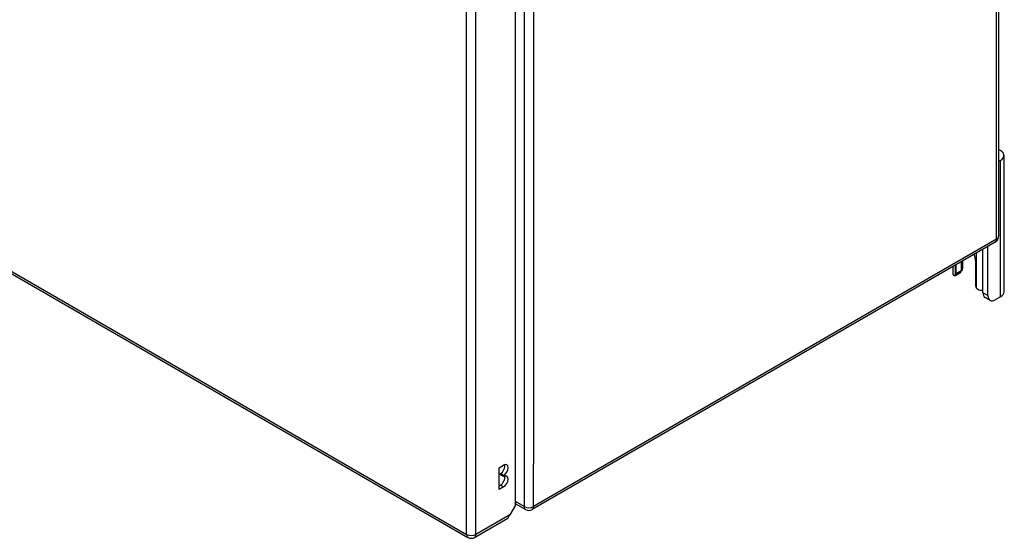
# Model space of a CAD drawing. Header units: inches. Extents: x 635 to 745, y 253 to 341.
# Tile 93 of 127: x 730.26 to 745, y 252.81 to 260.57. Entities that reach past the tile are written whole.
import ezdxf

# ---------------------------------------------------------------- set-up
doc = ezdxf.new("R2010")
doc.units = ezdxf.units.IN
doc.header["$MEASUREMENT"] = 0
doc.layers.add('Visible Edges(ANSI)', color=7, linetype='Continuous', lineweight=25)
doc.layers.add('Visible Tangent Edges(ANSI)', color=7, linetype='Continuous', lineweight=25)

msp = doc.modelspace()

# ---------------------------------------------------------------- linework, layer by layer
at = {"layer": 'Visible Edges(ANSI)'}
for p, q in [((686.341, 282.06), (736.973, 252.827)), ((744.914, 281.663), (744.914, 257.33)), ((737.683, 253.309), (737.683, 277.48)), ((744.996, 256.501), (744.996, 258.542)), ((744.941, 258.466), (744.914, 258.45)), ((744.864, 257.244), (737.933, 253.243)), ((744.755, 256.445), (744.755, 257.181)), ((744.681, 256.488), (744.681, 257.138)), ((744.228, 256.877), (744.228, 256.783)), ((744.281, 256.77), (744.281, 256.908)), ((744.355, 256.95), (744.355, 256.813)), ((744.377, 256.858), (744.377, 256.963)), ((744.568, 256.962), (744.568, 256.605)), ((744.342, 256.785), (744.268, 256.742)), ((744.787, 256.373), (744.713, 256.416)), ((744.941, 256.425), (744.865, 256.381)), ((737.439, 253.869), (737.506, 253.908)), ((737.439, 253.543), (737.439, 253.869)), ((737.458, 253.765), (737.458, 253.781)), ((737.506, 253.753), (737.458, 253.781)), ((737.506, 253.737), (737.458, 253.765)), ((737.506, 253.753), (737.506, 253.737)), ((737.439, 253.598), (737.458, 253.609)), ((737.506, 253.582), (737.439, 253.543)), ((737.834, 253.243), (737.683, 253.33)), ((737.683, 253.309), (737.6, 253.166)), ((737.072, 252.827), (737.568, 253.113))]:
    msp.add_line(p, q, dxfattribs=at)
at = {"layer": 'Visible Edges(ANSI)', "flags": 128}
for points in [[(744.268, 256.742), (744.267, 256.741), (744.266, 256.741), (744.265, 256.741), (744.264, 256.74), (744.263, 256.74), (744.262, 256.74), (744.261, 256.739), (744.259, 256.739), (744.258, 256.739), (744.257, 256.739), (744.256, 256.74), (744.255, 256.74), (744.254, 256.74), (744.253, 256.741), (744.251, 256.741), (744.25, 256.742), (744.249, 256.742), (744.248, 256.743), (744.247, 256.744), (744.246, 256.744), (744.245, 256.745), (744.244, 256.746), (744.243, 256.747), (744.242, 256.748)], [(744.363, 256.818), (744.363, 256.817), (744.363, 256.817), (744.362, 256.817), (744.362, 256.816), (744.362, 256.816), (744.362, 256.815), (744.361, 256.815), (744.361, 256.814), (744.361, 256.814), (744.36, 256.814), (744.36, 256.813), (744.359, 256.813), (744.359, 256.812), (744.359, 256.812), (744.358, 256.811), (744.358, 256.811), (744.358, 256.811), (744.357, 256.81), (744.357, 256.81), (744.357, 256.809), (744.356, 256.809), (744.356, 256.809), (744.355, 256.808), (744.355, 256.808)], [(744.617, 256.532), (744.615, 256.532), (744.614, 256.533), (744.612, 256.533), (744.61, 256.534), (744.608, 256.535), (744.606, 256.536), (744.605, 256.537), (744.603, 256.538), (744.601, 256.539), (744.6, 256.54), (744.598, 256.541), (744.597, 256.543), (744.595, 256.544), (744.593, 256.545), (744.592, 256.547), (744.591, 256.548), (744.589, 256.55), (744.588, 256.551), (744.587, 256.553), (744.585, 256.555), (744.584, 256.556), (744.583, 256.558), (744.582, 256.56), (744.581, 256.561)]]:
    msp.add_lwpolyline(points, dxfattribs=at)
at = {"layer": 'Visible Edges(ANSI)'}
for centre, start, end in [((744.815, 257.33), 300, 0), ((737.884, 253.328), 240, 300), ((737.023, 252.913), 240, 300)]:
    msp.add_arc(centre, 0.099, start, end, dxfattribs=at)
for centre, major_axis, start_param, end_param in [((744.808, 258.542), (0.188, 0), 5.497787, 7.25497), ((744.425, 257.045), (0.102, -0.176), 0.785398, 1.335218), ((744.189, 256.858), (0.188, 0), 5.900503, 6.283185), ((744.364, 256.783), (-0.136, 0), 0, 0.457575), ((744.237, 256.796), (0.031, -0.0537), 6.282025, 7.068583), ((744.311, 256.839), (0.031, -0.0537), 0, 0.785398), ((744.612, 256.579), (-0.031, 0.0537), 0.785398, 1.571956), ((744.677, 256.602), (0.136, 0), 4.254814, 4.739895), ((744.791, 256.551), (-0.078, -0.135), 5.497787, 6.283185), ((744.865, 256.508), (-0.078, -0.135), 5.497787, 7.068583), ((744.808, 256.501), (0.188, 0), 5.497787, 6.283185), ((737.458, 253.858), (0.0475, 0.0823), 3.926991, 5.752483), ((737.506, 253.831), (0.0475, 0.0823), 3.926991, 7.068583), ((737.506, 253.659), (0.0475, 0.0823), 3.926991, 7.068583), ((737.458, 253.687), (0.0475, 0.0823), 3.926991, 5.752483), ((737.518, 253.199), (0.0495, -0.0857), 0, 0.612826), ((737.53, 253.206), (-0.07, -0.121), 1.398224, 1.570796)]:
    msp.add_ellipse(centre, major_axis=major_axis, ratio=0.57735, start_param=start_param, end_param=end_param, dxfattribs=at)
at = {"layer": 'Visible Tangent Edges(ANSI)'}
for p, q in [((686.32, 282.105), (736.953, 252.872)), ((744.885, 257.29), (744.885, 281.623)), ((737.814, 277.621), (737.814, 253.288)), ((736.953, 252.872), (736.953, 277.139)), ((737.093, 252.872), (737.093, 277.139)), ((737.954, 276.988), (737.954, 253.921)), ((744.941, 256.425), (744.941, 258.466)), ((744.885, 257.29), (737.954, 253.288)), ((744.581, 257.081), (744.581, 256.561)), ((744.268, 256.742), (744.268, 256.9)), ((744.355, 256.813), (744.281, 256.77)), ((744.755, 256.445), (744.681, 256.488)), ((737.954, 253.288), (737.954, 253.921)), ((737.506, 253.582), (737.458, 253.609)), ((737.814, 253.288), (737.683, 253.364)), ((737.6, 253.166), (737.093, 252.872))]:
    msp.add_line(p, q, dxfattribs=at)
for centre, major_axis, start_param, end_param in [((744.815, 257.33), (0.099, 0), 5.497787, 6.283185), ((744.815, 257.33), (0.0495, -0.0857), 0, 0.785398), ((737.884, 253.328), (-0.0495, -0.0857), 5.497787, 6.283185), ((737.884, 253.328), (0.099, 0), 3.926991, 5.497787), ((737.884, 253.328), (0.0495, -0.0857), 0, 0.785398), ((737.023, 252.913), (-0.0495, -0.0857), 5.497787, 6.283185), ((737.023, 252.913), (0.099, 0), 3.926991, 5.497787), ((737.023, 252.913), (0.0495, -0.0857), 0, 0.785398)]:
    msp.add_ellipse(centre, major_axis=major_axis, ratio=0.57735, start_param=start_param, end_param=end_param, dxfattribs=at)

doc.saveas('drawing.dxf')
